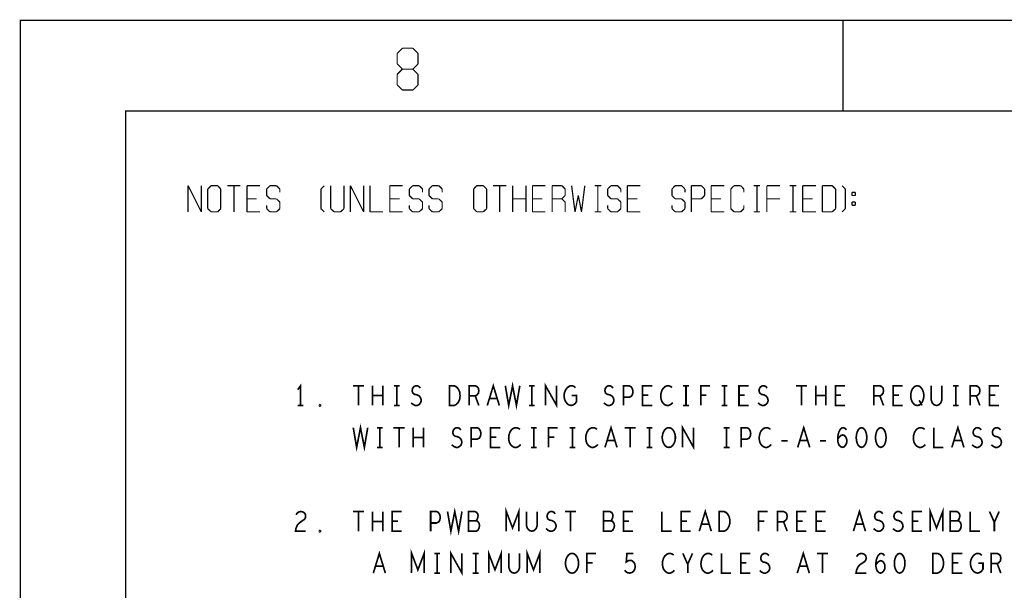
# Model space of a CAD drawing. Extents: x -16.7 to 17.3, y -13.5 to 8.5.
# Tile 12 of 37: x -16.7 to -12, y 5.8 to 8.5. Entities that reach past the tile are written whole.
import ezdxf

# ---------------------------------------------------------------- set-up
doc = ezdxf.new("R2010")
doc.units = 0
doc.layers.add('FAB_ART', color=2, linetype='CONTINUOUS')

msp = doc.modelspace()

# ---------------------------------------------------------------- linework, layer by layer
at = {"layer": 'FAB_ART'}
for points, const_width in [([(-16.6865, -13.509), (17.3135, -13.509), (17.3135, 8.491), (-16.6865, 8.491), (-16.6865, -13.509)], 0.006), ([(-12.7595, 8.058), (-12.7595, 8.491)], 0.006), ([(-14.8875, 8.333), (-14.8625, 8.358)], 0.006), ([(-14.8875, 8.283), (-14.8875, 8.333)], 0.006), ([(-14.8625, 8.358), (-14.8125, 8.358)], 0.006), ([(-14.8125, 8.358), (-14.7875, 8.333)], 0.006), ([(-14.7875, 8.333), (-14.7875, 8.283)], 0.006), ([(-14.8625, 8.258), (-14.8875, 8.283)], 0.006), ([(-14.7875, 8.283), (-14.8125, 8.258)], 0.006), ([(-14.8875, 8.233), (-14.8625, 8.258)], 0.006), ([(-14.8875, 8.183), (-14.8875, 8.233)], 0.006), ([(-14.8625, 8.258), (-14.8125, 8.258)], 0.006), ([(-14.8125, 8.258), (-14.7875, 8.233)], 0.006), ([(-14.7875, 8.233), (-14.7875, 8.183)], 0.006), ([(-14.8625, 8.158), (-14.8875, 8.183)], 0.006), ([(-14.7875, 8.183), (-14.8125, 8.158)], 0.006), ([(-14.8125, 8.158), (-14.8625, 8.158)], 0.006), ([(-16.1835, -13.009), (16.5805, -13.009), (16.5805, 8.058), (-16.1835, 8.058), (-16.1835, -13.009)], 0.006), ([(-15.8855, 7.702), (-15.8225, 7.577)], 0.006), ([(-15.8855, 7.577), (-15.8855, 7.702)], 0.006), ([(-15.8225, 7.577), (-15.8225, 7.702)], 0.006), ([(-15.7915, 7.686), (-15.7755, 7.702)], 0.006), ([(-15.7915, 7.592), (-15.7915, 7.686)], 0.006), ([(-15.7755, 7.702), (-15.7445, 7.702)], 0.006), ([(-15.7445, 7.702), (-15.7295, 7.686)], 0.006), ([(-15.7295, 7.686), (-15.7295, 7.592)], 0.006), ([(-15.6975, 7.702), (-15.6355, 7.702)], 0.006), ([(-15.6665, 7.702), (-15.6665, 7.577)], 0.006), ([(-15.6045, 7.702), (-15.6045, 7.577)], 0.006), ([(-15.5415, 7.702), (-15.6045, 7.702)], 0.006), ([(-15.5105, 7.686), (-15.4945, 7.702)], 0.006), ([(-15.5105, 7.655), (-15.5105, 7.686)], 0.006), ([(-15.4945, 7.702), (-15.4635, 7.702)], 0.006), ([(-15.4635, 7.702), (-15.4475, 7.686)], 0.006), ([(-15.4475, 7.686), (-15.4475, 7.67)], 0.006), ([(-15.2355, 7.702), (-15.2515, 7.686)], 0.006), ([(-15.2515, 7.686), (-15.2515, 7.592)], 0.006), ([(-15.2045, 7.702), (-15.2045, 7.592)], 0.006), ([(-15.1415, 7.592), (-15.1415, 7.702)], 0.006), ([(-15.1105, 7.577), (-15.1105, 7.702)], 0.006), ([(-15.1105, 7.702), (-15.0475, 7.577)], 0.006), ([(-15.0475, 7.577), (-15.0475, 7.702)], 0.006), ([(-15.0165, 7.702), (-15.0165, 7.577)], 0.006), ([(-14.9225, 7.702), (-14.9225, 7.577)], 0.006), ([(-14.8605, 7.702), (-14.9225, 7.702)], 0.006), ([(-14.8295, 7.686), (-14.8135, 7.702)], 0.006), ([(-14.8295, 7.655), (-14.8295, 7.686)], 0.006), ([(-14.8135, 7.702), (-14.7825, 7.702)], 0.006), ([(-14.7825, 7.702), (-14.7665, 7.686)], 0.006), ([(-14.7665, 7.686), (-14.7665, 7.67)], 0.006), ([(-14.7355, 7.686), (-14.7195, 7.702)], 0.006), ([(-14.7355, 7.655), (-14.7355, 7.686)], 0.006), ([(-14.7195, 7.702), (-14.6885, 7.702)], 0.006), ([(-14.6885, 7.702), (-14.6725, 7.686)], 0.006), ([(-14.6725, 7.686), (-14.6725, 7.67)], 0.006), ([(-14.5225, 7.686), (-14.5075, 7.702)], 0.006), ([(-14.5225, 7.592), (-14.5225, 7.686)], 0.006), ([(-14.5075, 7.702), (-14.4765, 7.702)], 0.006), ([(-14.4765, 7.702), (-14.4605, 7.686)], 0.006), ([(-14.4605, 7.686), (-14.4605, 7.592)], 0.006), ([(-14.4295, 7.702), (-14.3665, 7.702)], 0.006), ([(-14.3975, 7.702), (-14.3975, 7.577)], 0.006), ([(-14.3355, 7.702), (-14.3355, 7.577)], 0.006), ([(-14.2725, 7.702), (-14.2725, 7.577)], 0.006), ([(-14.2415, 7.702), (-14.2415, 7.577)], 0.006), ([(-14.1795, 7.702), (-14.2415, 7.702)], 0.006), ([(-14.1475, 7.577), (-14.1475, 7.702)], 0.006), ([(-14.1475, 7.702), (-14.1015, 7.702)], 0.006), ([(-14.1015, 7.702), (-14.0855, 7.686)], 0.006), ([(-14.0855, 7.686), (-14.0855, 7.655)], 0.006), ([(-14.0545, 7.702), (-14.0385, 7.577)], 0.006), ([(-14.0075, 7.577), (-13.9915, 7.702)], 0.006), ([(-13.9445, 7.702), (-13.9135, 7.702)], 0.006), ([(-13.9295, 7.702), (-13.9295, 7.577)], 0.006), ([(-13.8825, 7.686), (-13.8665, 7.702)], 0.006), ([(-13.8825, 7.655), (-13.8825, 7.686)], 0.006), ([(-13.8665, 7.702), (-13.8355, 7.702)], 0.006), ([(-13.8355, 7.702), (-13.8195, 7.686)], 0.006), ([(-13.8195, 7.686), (-13.8195, 7.67)], 0.006), ([(-13.7885, 7.702), (-13.7885, 7.577)], 0.006), ([(-13.7265, 7.702), (-13.7885, 7.702)], 0.006), ([(-13.5755, 7.686), (-13.5605, 7.702)], 0.006), ([(-13.5755, 7.655), (-13.5755, 7.686)], 0.006), ([(-13.5605, 7.702), (-13.5295, 7.702)], 0.006), ([(-13.5295, 7.702), (-13.5135, 7.686)], 0.006), ([(-13.5135, 7.686), (-13.5135, 7.67)], 0.006), ([(-13.4825, 7.577), (-13.4825, 7.702)], 0.006), ([(-13.4825, 7.702), (-13.4355, 7.702)], 0.006), ([(-13.4355, 7.702), (-13.4195, 7.686)], 0.006), ([(-13.4195, 7.686), (-13.4195, 7.655)], 0.006), ([(-13.3885, 7.702), (-13.3885, 7.577)], 0.006), ([(-13.3255, 7.702), (-13.3885, 7.702)], 0.006), ([(-13.2795, 7.702), (-13.2945, 7.686)], 0.006), ([(-13.2945, 7.686), (-13.2945, 7.592)], 0.006), ([(-13.2475, 7.702), (-13.2795, 7.702)], 0.006), ([(-13.2325, 7.686), (-13.2475, 7.702)], 0.006), ([(-13.2325, 7.67), (-13.2325, 7.686)], 0.006), ([(-13.1855, 7.702), (-13.1545, 7.702)], 0.006), ([(-13.1695, 7.702), (-13.1695, 7.577)], 0.006), ([(-13.1225, 7.702), (-13.1225, 7.577)], 0.006), ([(-13.0605, 7.702), (-13.1225, 7.702)], 0.006), ([(-13.0135, 7.702), (-12.9825, 7.702)], 0.006), ([(-12.9975, 7.702), (-12.9975, 7.577)], 0.006), ([(-12.9515, 7.702), (-12.9515, 7.577)], 0.006), ([(-12.8885, 7.702), (-12.9515, 7.702)], 0.006), ([(-12.8575, 7.577), (-12.8575, 7.702)], 0.006), ([(-12.8575, 7.702), (-12.8105, 7.702)], 0.006), ([(-12.8105, 7.702), (-12.7945, 7.686)], 0.006), ([(-12.7945, 7.686), (-12.7945, 7.592)], 0.006), ([(-12.7635, 7.702), (-12.7475, 7.686)], 0.006), ([(-12.7475, 7.686), (-12.7475, 7.592)], 0.006), ([(-12.7165, 7.67), (-12.7165, 7.655)], 0.006), ([(-12.7005, 7.67), (-12.7165, 7.67)], 0.006), ([(-12.7005, 7.655), (-12.7005, 7.67)], 0.006), ([(-15.6045, 7.639), (-15.5575, 7.639)], 0.006), ([(-15.4945, 7.639), (-15.5105, 7.655)], 0.006), ([(-15.4635, 7.639), (-15.4945, 7.639)], 0.006), ([(-15.4475, 7.624), (-15.4635, 7.639)], 0.006), ([(-15.4475, 7.592), (-15.4475, 7.624)], 0.006), ([(-14.9225, 7.639), (-14.8755, 7.639)], 0.006), ([(-14.8135, 7.639), (-14.8295, 7.655)], 0.006), ([(-14.7825, 7.639), (-14.8135, 7.639)], 0.006), ([(-14.7665, 7.624), (-14.7825, 7.639)], 0.006), ([(-14.7665, 7.592), (-14.7665, 7.624)], 0.006), ([(-14.7195, 7.639), (-14.7355, 7.655)], 0.006), ([(-14.6885, 7.639), (-14.7195, 7.639)], 0.006), ([(-14.6725, 7.624), (-14.6885, 7.639)], 0.006), ([(-14.6725, 7.592), (-14.6725, 7.624)], 0.006), ([(-14.3355, 7.639), (-14.2725, 7.639)], 0.006), ([(-14.2415, 7.639), (-14.1945, 7.639)], 0.006), ([(-14.1015, 7.639), (-14.1475, 7.639)], 0.006), ([(-14.0855, 7.655), (-14.1015, 7.639)], 0.006), ([(-14.1015, 7.639), (-14.0855, 7.624)], 0.006), ([(-14.0855, 7.624), (-14.0855, 7.577)], 0.006), ([(-14.0385, 7.577), (-14.0225, 7.655)], 0.006), ([(-14.0225, 7.655), (-14.0075, 7.577)], 0.006), ([(-13.8665, 7.639), (-13.8825, 7.655)], 0.006), ([(-13.8355, 7.639), (-13.8665, 7.639)], 0.006), ([(-13.8195, 7.624), (-13.8355, 7.639)], 0.006), ([(-13.8195, 7.592), (-13.8195, 7.624)], 0.006), ([(-13.7885, 7.639), (-13.7415, 7.639)], 0.006), ([(-13.5605, 7.639), (-13.5755, 7.655)], 0.006), ([(-13.5295, 7.639), (-13.5605, 7.639)], 0.006), ([(-13.5135, 7.624), (-13.5295, 7.639)], 0.006), ([(-13.5135, 7.592), (-13.5135, 7.624)], 0.006), ([(-13.4355, 7.639), (-13.4825, 7.639)], 0.006), ([(-13.4195, 7.655), (-13.4355, 7.639)], 0.006), ([(-13.3885, 7.639), (-13.3415, 7.639)], 0.006), ([(-13.1225, 7.639), (-13.1225, 7.577)], 0.006), ([(-13.1225, 7.639), (-13.0605, 7.639)], 0.006), ([(-12.9515, 7.639), (-12.9045, 7.639)], 0.006), ([(-12.7165, 7.655), (-12.7005, 7.655)], 0.006), ([(-12.7165, 7.624), (-12.7165, 7.608)], 0.006), ([(-12.7005, 7.624), (-12.7165, 7.624)], 0.006), ([(-12.7005, 7.608), (-12.7005, 7.624)], 0.006), ([(-15.7755, 7.577), (-15.7915, 7.592)], 0.006), ([(-15.7445, 7.577), (-15.7755, 7.577)], 0.006), ([(-15.7295, 7.592), (-15.7445, 7.577)], 0.006), ([(-15.6045, 7.577), (-15.5415, 7.577)], 0.006), ([(-15.5105, 7.608), (-15.5105, 7.592)], 0.006), ([(-15.5105, 7.592), (-15.4945, 7.577)], 0.006), ([(-15.4945, 7.577), (-15.4635, 7.577)], 0.006), ([(-15.4635, 7.577), (-15.4475, 7.592)], 0.006), ([(-15.2515, 7.592), (-15.2355, 7.577)], 0.006), ([(-15.2045, 7.592), (-15.1885, 7.577)], 0.006), ([(-15.1885, 7.577), (-15.1575, 7.577)], 0.006), ([(-15.1575, 7.577), (-15.1415, 7.592)], 0.006), ([(-15.0165, 7.577), (-14.9545, 7.577)], 0.006), ([(-14.9225, 7.577), (-14.8605, 7.577)], 0.006), ([(-14.8295, 7.608), (-14.8295, 7.592)], 0.006), ([(-14.8295, 7.592), (-14.8135, 7.577)], 0.006), ([(-14.8135, 7.577), (-14.7825, 7.577)], 0.006), ([(-14.7825, 7.577), (-14.7665, 7.592)], 0.006), ([(-14.7355, 7.608), (-14.7355, 7.592)], 0.006), ([(-14.7355, 7.592), (-14.7195, 7.577)], 0.006), ([(-14.7195, 7.577), (-14.6885, 7.577)], 0.006), ([(-14.6885, 7.577), (-14.6725, 7.592)], 0.006), ([(-14.5075, 7.577), (-14.5225, 7.592)], 0.006), ([(-14.4765, 7.577), (-14.5075, 7.577)], 0.006), ([(-14.4605, 7.592), (-14.4765, 7.577)], 0.006), ([(-14.2415, 7.577), (-14.1795, 7.577)], 0.006), ([(-13.9445, 7.577), (-13.9135, 7.577)], 0.006), ([(-13.8825, 7.608), (-13.8825, 7.592)], 0.006), ([(-13.8825, 7.592), (-13.8665, 7.577)], 0.006), ([(-13.8665, 7.577), (-13.8355, 7.577)], 0.006), ([(-13.8355, 7.577), (-13.8195, 7.592)], 0.006), ([(-13.7885, 7.577), (-13.7265, 7.577)], 0.006), ([(-13.5755, 7.608), (-13.5755, 7.592)], 0.006), ([(-13.5755, 7.592), (-13.5605, 7.577)], 0.006), ([(-13.5605, 7.577), (-13.5295, 7.577)], 0.006), ([(-13.5295, 7.577), (-13.5135, 7.592)], 0.006), ([(-13.3885, 7.577), (-13.3255, 7.577)], 0.006), ([(-13.2945, 7.592), (-13.2795, 7.577)], 0.006), ([(-13.2795, 7.577), (-13.2475, 7.577)], 0.006), ([(-13.2475, 7.577), (-13.2325, 7.592)], 0.006), ([(-13.2325, 7.592), (-13.2325, 7.608)], 0.006), ([(-13.1855, 7.577), (-13.1545, 7.577)], 0.006), ([(-13.0135, 7.577), (-12.9825, 7.577)], 0.006), ([(-12.9515, 7.577), (-12.8885, 7.577)], 0.006), ([(-12.8105, 7.577), (-12.8575, 7.577)], 0.006), ([(-12.7945, 7.592), (-12.8105, 7.577)], 0.006), ([(-12.7475, 7.592), (-12.7635, 7.577)], 0.006), ([(-12.7165, 7.608), (-12.7005, 7.608)], 0.006), ([(-15.3485, 6.653), (-15.3485, 6.747), (-15.3623, 6.7282)], 0.008), ([(-15.09895, 6.747), (-15.04605, 6.747)], 0.008), ([(-15.0725, 6.747), (-15.0725, 6.653)], 0.008), ([(-15.00465, 6.653), (-15.00465, 6.747)], 0.008), ([(-14.95635, 6.747), (-14.95635, 6.653)], 0.008), ([(-14.9023, 6.747), (-14.8747, 6.747)], 0.008), ([(-14.8885, 6.747), (-14.8885, 6.653)], 0.008), ([(-14.82065, 6.66553), (-14.81145, 6.6577), (-14.8011, 6.653), (-14.7919, 6.653), (-14.7827, 6.6577), (-14.7758, 6.66553), (-14.77235, 6.6765), (-14.77465, 6.68747), (-14.7804, 6.69687), (-14.79075, 6.70313), (-14.80455, 6.70627), (-14.8126, 6.71253), (-14.81605, 6.7235), (-14.81375, 6.73447), (-14.808, 6.7423), (-14.79995, 6.747), (-14.7919, 6.747), (-14.78385, 6.74387), (-14.77695, 6.73603)], 0.008), ([(-14.6378, 6.653), (-14.6378, 6.747), (-14.6148, 6.747), (-14.6056, 6.7423), (-14.5987, 6.73603), (-14.59295, 6.72663), (-14.58835, 6.71566), (-14.5872, 6.7), (-14.58835, 6.68433), (-14.59295, 6.67337), (-14.5987, 6.66396), (-14.6056, 6.6577), (-14.6148, 6.653), (-14.6378, 6.653)], 0.008), ([(-14.5435, 6.653), (-14.5435, 6.747), (-14.51475, 6.747), (-14.50555, 6.7423), (-14.4998, 6.73603), (-14.4975, 6.7235), (-14.4998, 6.71097), (-14.5067, 6.70313), (-14.51475, 6.69843), (-14.5435, 6.69843)], 0.008), ([(-14.45725, 6.653), (-14.4285, 6.747), (-14.39975, 6.653)], 0.008), ([(-14.371, 6.747), (-14.3549, 6.653), (-14.3365, 6.747), (-14.3181, 6.653), (-14.302, 6.747)], 0.008), ([(-14.2583, 6.747), (-14.2307, 6.747)], 0.008), ([(-14.2445, 6.747), (-14.2445, 6.653)], 0.008), ([(-14.17895, 6.653), (-14.17895, 6.747), (-14.12605, 6.653), (-14.12605, 6.747)], 0.008), ([(-14.0536, 6.7), (-14.0306, 6.7), (-14.0306, 6.6718), (-14.0375, 6.6624), (-14.04555, 6.65613), (-14.05705, 6.653), (-14.06855, 6.65613), (-14.0766, 6.6624), (-14.0835, 6.6718), (-14.0881, 6.68277), (-14.0904, 6.6953), (-14.0904, 6.70627), (-14.0881, 6.71566), (-14.0835, 6.72663), (-14.0766, 6.73603), (-14.0697, 6.7423), (-14.0605, 6.747), (-14.05245, 6.747), (-14.04325, 6.74387), (-14.03635, 6.7376)], 0.008), ([(-13.90065, 6.66553), (-13.89145, 6.6577), (-13.8811, 6.653), (-13.8719, 6.653), (-13.8627, 6.6577), (-13.8558, 6.66553), (-13.85235, 6.6765), (-13.85465, 6.68747), (-13.8604, 6.69687), (-13.87075, 6.70313), (-13.88455, 6.70627), (-13.8926, 6.71253), (-13.89605, 6.7235), (-13.89375, 6.73447), (-13.888, 6.7423), (-13.87995, 6.747), (-13.8719, 6.747), (-13.86385, 6.74387), (-13.85695, 6.73603)], 0.008), ([(-13.8075, 6.653), (-13.8075, 6.747), (-13.7799, 6.747), (-13.7707, 6.7423), (-13.7638, 6.73133), (-13.7615, 6.7188), (-13.7638, 6.70627), (-13.76955, 6.69687), (-13.7799, 6.69216), (-13.8075, 6.69216)], 0.008), ([(-13.6695, 6.653), (-13.7155, 6.653), (-13.7155, 6.747), (-13.6695, 6.747)], 0.008), ([(-13.5752, 6.73917), (-13.5821, 6.74387), (-13.59015, 6.747), (-13.59935, 6.747), (-13.6097, 6.7423), (-13.61775, 6.73447), (-13.6235, 6.72507), (-13.6281, 6.7094), (-13.62925, 6.6953), (-13.62695, 6.6812), (-13.6235, 6.6718), (-13.6166, 6.6624), (-13.60855, 6.65613), (-13.6005, 6.653), (-13.59245, 6.653), (-13.5844, 6.65613), (-13.5775, 6.66083), (-13.57175, 6.6671)], 0.008), ([(-13.5223, 6.747), (-13.4947, 6.747)], 0.008), ([(-13.5085, 6.747), (-13.5085, 6.653)], 0.008), ([(-13.43835, 6.653), (-13.43835, 6.747), (-13.39465, 6.747)], 0.008), ([(-13.3383, 6.747), (-13.3107, 6.747)], 0.008), ([(-13.3245, 6.747), (-13.3245, 6.653)], 0.008), ([(-13.2095, 6.653), (-13.2555, 6.653), (-13.2555, 6.747), (-13.2095, 6.747)], 0.008), ([(-13.16465, 6.66553), (-13.15545, 6.6577), (-13.1451, 6.653), (-13.1359, 6.653), (-13.1267, 6.6577), (-13.1198, 6.66553), (-13.11635, 6.6765), (-13.11865, 6.68747), (-13.1244, 6.69687), (-13.13475, 6.70313), (-13.14855, 6.70627), (-13.1566, 6.71253), (-13.16005, 6.7235), (-13.15775, 6.73447), (-13.152, 6.7423), (-13.14395, 6.747), (-13.1359, 6.747), (-13.12785, 6.74387), (-13.12095, 6.73603)], 0.008), ([(-12.98295, 6.747), (-12.93005, 6.747)], 0.008), ([(-12.9565, 6.747), (-12.9565, 6.653)], 0.008), ([(-12.88865, 6.653), (-12.88865, 6.747)], 0.008), ([(-12.84035, 6.747), (-12.84035, 6.653)], 0.008), ([(-12.7495, 6.653), (-12.7955, 6.653), (-12.7955, 6.747), (-12.7495, 6.747)], 0.008), ([(-12.6115, 6.653), (-12.6115, 6.747), (-12.58275, 6.747), (-12.57355, 6.7423), (-12.5678, 6.73603), (-12.5655, 6.7235), (-12.5678, 6.71097), (-12.5747, 6.70313), (-12.58275, 6.69843), (-12.6115, 6.69843)], 0.008), ([(-12.4735, 6.653), (-12.5195, 6.653), (-12.5195, 6.747), (-12.4735, 6.747)], 0.008), ([(-12.4045, 6.653), (-12.4137, 6.65457), (-12.42175, 6.66083), (-12.42865, 6.67023), (-12.43325, 6.6812), (-12.43555, 6.69373), (-12.43555, 6.70627), (-12.43325, 6.7188), (-12.42865, 6.72977), (-12.42175, 6.73917), (-12.4137, 6.74543), (-12.4045, 6.747), (-12.3953, 6.74543), (-12.38725, 6.73917), (-12.38035, 6.72977), (-12.37575, 6.7188), (-12.37345, 6.70627), (-12.37345, 6.69373), (-12.37575, 6.6812), (-12.38035, 6.67023), (-12.38725, 6.66083), (-12.3953, 6.65457), (-12.4045, 6.653)], 0.008), ([(-12.3378, 6.747), (-12.3378, 6.67963), (-12.3332, 6.66553), (-12.324, 6.65613), (-12.3125, 6.653), (-12.301, 6.65613), (-12.2918, 6.66553), (-12.2872, 6.67963), (-12.2872, 6.747)], 0.008), ([(-12.2343, 6.747), (-12.2067, 6.747)], 0.008), ([(-12.2205, 6.747), (-12.2205, 6.653)], 0.008), ([(-12.1515, 6.653), (-12.1515, 6.747), (-12.12275, 6.747), (-12.11355, 6.7423), (-12.1078, 6.73603), (-12.1055, 6.7235), (-12.1078, 6.71097), (-12.1147, 6.70313), (-12.12275, 6.69843), (-12.1515, 6.69843)], 0.008), ([(-12.0135, 6.653), (-12.0595, 6.653), (-12.0595, 6.747), (-12.0135, 6.747)], 0.008), ([(-14.95635, 6.7), (-15.00465, 6.7)], 0.008), ([(-14.51475, 6.69843), (-14.4975, 6.653)], 0.008), ([(-14.4101, 6.6859), (-14.4469, 6.6859)], 0.008), ([(-13.6879, 6.70157), (-13.7155, 6.70157)], 0.008), ([(-13.41075, 6.70157), (-13.43835, 6.70157)], 0.008), ([(-13.2279, 6.70157), (-13.2555, 6.70157)], 0.008), ([(-12.84035, 6.7), (-12.88865, 6.7)], 0.008), ([(-12.7679, 6.70157), (-12.7955, 6.70157)], 0.008), ([(-12.58275, 6.69843), (-12.5655, 6.653)], 0.008), ([(-12.4919, 6.70157), (-12.5195, 6.70157)], 0.008), ([(-12.3953, 6.67807), (-12.3815, 6.653)], 0.008), ([(-12.12275, 6.69843), (-12.1055, 6.653)], 0.008), ([(-12.0319, 6.70157), (-12.0595, 6.70157)], 0.008), ([(-15.3623, 6.653), (-15.3347, 6.653)], 0.008), ([(-15.2565, 6.64987), (-15.2588, 6.65143), (-15.2588, 6.65457), (-15.2565, 6.65613), (-15.2542, 6.65457), (-15.2542, 6.65143), (-15.2565, 6.64987)], 0.008), ([(-14.9023, 6.653), (-14.8747, 6.653)], 0.008), ([(-14.2583, 6.653), (-14.2307, 6.653)], 0.008), ([(-13.5223, 6.653), (-13.4947, 6.653)], 0.008), ([(-13.3383, 6.653), (-13.3107, 6.653)], 0.008), ([(-12.2343, 6.653), (-12.2067, 6.653)], 0.008), ([(-15.097, 6.547), (-15.0809, 6.453), (-15.0625, 6.547), (-15.0441, 6.453), (-15.028, 6.547)], 0.008), ([(-14.9843, 6.547), (-14.9567, 6.547)], 0.008), ([(-14.9705, 6.547), (-14.9705, 6.453)], 0.008), ([(-14.90495, 6.547), (-14.85205, 6.547)], 0.008), ([(-14.8785, 6.547), (-14.8785, 6.453)], 0.008), ([(-14.81065, 6.453), (-14.81065, 6.547)], 0.008), ([(-14.76235, 6.547), (-14.76235, 6.453)], 0.008), ([(-14.62665, 6.46553), (-14.61745, 6.4577), (-14.6071, 6.453), (-14.5979, 6.453), (-14.5887, 6.4577), (-14.5818, 6.46553), (-14.57835, 6.4765), (-14.58065, 6.48747), (-14.5864, 6.49687), (-14.59675, 6.50313), (-14.61055, 6.50627), (-14.6186, 6.51253), (-14.62205, 6.5235), (-14.61975, 6.53447), (-14.614, 6.5423), (-14.60595, 6.547), (-14.5979, 6.547), (-14.58985, 6.54387), (-14.58295, 6.53603)], 0.008), ([(-14.5335, 6.453), (-14.5335, 6.547), (-14.5059, 6.547), (-14.4967, 6.5423), (-14.4898, 6.53133), (-14.4875, 6.5188), (-14.4898, 6.50627), (-14.49555, 6.49687), (-14.5059, 6.49216), (-14.5335, 6.49216)], 0.008), ([(-14.3955, 6.453), (-14.4415, 6.453), (-14.4415, 6.547), (-14.3955, 6.547)], 0.008), ([(-14.3012, 6.53917), (-14.3081, 6.54387), (-14.31615, 6.547), (-14.32535, 6.547), (-14.3357, 6.5423), (-14.34375, 6.53447), (-14.3495, 6.52507), (-14.3541, 6.5094), (-14.35525, 6.4953), (-14.35295, 6.4812), (-14.3495, 6.4718), (-14.3426, 6.4624), (-14.33455, 6.45613), (-14.3265, 6.453), (-14.31845, 6.453), (-14.3104, 6.45613), (-14.3035, 6.46083), (-14.29775, 6.4671)], 0.008), ([(-14.2483, 6.547), (-14.2207, 6.547)], 0.008), ([(-14.2345, 6.547), (-14.2345, 6.453)], 0.008), ([(-14.16435, 6.453), (-14.16435, 6.547), (-14.12065, 6.547)], 0.008), ([(-14.0643, 6.547), (-14.0367, 6.547)], 0.008), ([(-14.0505, 6.547), (-14.0505, 6.453)], 0.008), ([(-13.9332, 6.53917), (-13.9401, 6.54387), (-13.94815, 6.547), (-13.95735, 6.547), (-13.9677, 6.5423), (-13.97575, 6.53447), (-13.9815, 6.52507), (-13.9861, 6.5094), (-13.98725, 6.4953), (-13.98495, 6.4812), (-13.9815, 6.4718), (-13.9746, 6.4624), (-13.96655, 6.45613), (-13.9585, 6.453), (-13.95045, 6.453), (-13.9424, 6.45613), (-13.9355, 6.46083), (-13.92975, 6.4671)], 0.008), ([(-13.89525, 6.453), (-13.8665, 6.547), (-13.83775, 6.453)], 0.008), ([(-13.80095, 6.547), (-13.74805, 6.547)], 0.008), ([(-13.7745, 6.547), (-13.7745, 6.453)], 0.008), ([(-13.6963, 6.547), (-13.6687, 6.547)], 0.008), ([(-13.6825, 6.547), (-13.6825, 6.453)], 0.008), ([(-13.5905, 6.453), (-13.5997, 6.45457), (-13.60775, 6.46083), (-13.61465, 6.47023), (-13.61925, 6.4812), (-13.62155, 6.49373), (-13.62155, 6.50627), (-13.61925, 6.5188), (-13.61465, 6.52977), (-13.60775, 6.53917), (-13.5997, 6.54543), (-13.5905, 6.547), (-13.5813, 6.54543), (-13.57325, 6.53917), (-13.56635, 6.52977), (-13.56175, 6.5188), (-13.55945, 6.50627), (-13.55945, 6.49373), (-13.56175, 6.4812), (-13.56635, 6.47023), (-13.57325, 6.46083), (-13.5813, 6.45457), (-13.5905, 6.453)], 0.008), ([(-13.52495, 6.453), (-13.52495, 6.547), (-13.47205, 6.453), (-13.47205, 6.547)], 0.008), ([(-13.3283, 6.547), (-13.3007, 6.547)], 0.008), ([(-13.3145, 6.547), (-13.3145, 6.453)], 0.008), ([(-13.2455, 6.453), (-13.2455, 6.547), (-13.2179, 6.547), (-13.2087, 6.5423), (-13.2018, 6.53133), (-13.1995, 6.5188), (-13.2018, 6.50627), (-13.20755, 6.49687), (-13.2179, 6.49216), (-13.2455, 6.49216)], 0.008), ([(-13.1052, 6.53917), (-13.1121, 6.54387), (-13.12015, 6.547), (-13.12935, 6.547), (-13.1397, 6.5423), (-13.14775, 6.53447), (-13.1535, 6.52507), (-13.1581, 6.5094), (-13.15925, 6.4953), (-13.15695, 6.4812), (-13.1535, 6.4718), (-13.1466, 6.4624), (-13.13855, 6.45613), (-13.1305, 6.453), (-13.12245, 6.453), (-13.1144, 6.45613), (-13.1075, 6.46083), (-13.10175, 6.4671)], 0.008), ([(-12.97525, 6.453), (-12.9465, 6.547), (-12.91775, 6.453)], 0.008), ([(-12.78435, 6.49216), (-12.7763, 6.50313), (-12.7694, 6.5094), (-12.7602, 6.51253), (-12.75215, 6.5094), (-12.7464, 6.50313), (-12.7418, 6.49373), (-12.74065, 6.48277), (-12.7418, 6.47337), (-12.7464, 6.46396), (-12.7533, 6.45613), (-12.76135, 6.453), (-12.77055, 6.45613), (-12.7786, 6.46553), (-12.7832, 6.47963), (-12.78435, 6.4953), (-12.78205, 6.51566), (-12.7786, 6.52663), (-12.77285, 6.5376), (-12.7648, 6.54543), (-12.75675, 6.547), (-12.7487, 6.54387), (-12.74295, 6.53603)], 0.008), ([(-12.6705, 6.547), (-12.6797, 6.54387), (-12.6866, 6.53603), (-12.6912, 6.52663), (-12.69465, 6.5141), (-12.6958, 6.5), (-12.69465, 6.4859), (-12.6912, 6.47337), (-12.6866, 6.46396), (-12.6797, 6.45613), (-12.6705, 6.453), (-12.6613, 6.45613), (-12.6544, 6.46396), (-12.6498, 6.47337), (-12.64635, 6.4859), (-12.6452, 6.5), (-12.64635, 6.5141), (-12.6498, 6.52663), (-12.6544, 6.53603), (-12.6613, 6.54387), (-12.6705, 6.547)], 0.008), ([(-12.5785, 6.547), (-12.5877, 6.54387), (-12.5946, 6.53603), (-12.5992, 6.52663), (-12.60265, 6.5141), (-12.6038, 6.5), (-12.60265, 6.4859), (-12.5992, 6.47337), (-12.5946, 6.46396), (-12.5877, 6.45613), (-12.5785, 6.453), (-12.5693, 6.45613), (-12.5624, 6.46396), (-12.5578, 6.47337), (-12.55435, 6.4859), (-12.5532, 6.5), (-12.55435, 6.5141), (-12.5578, 6.52663), (-12.5624, 6.53603), (-12.5693, 6.54387), (-12.5785, 6.547)], 0.008), ([(-12.3692, 6.53917), (-12.3761, 6.54387), (-12.38415, 6.547), (-12.39335, 6.547), (-12.4037, 6.5423), (-12.41175, 6.53447), (-12.4175, 6.52507), (-12.4221, 6.5094), (-12.42325, 6.4953), (-12.42095, 6.4812), (-12.4175, 6.4718), (-12.4106, 6.4624), (-12.40255, 6.45613), (-12.3945, 6.453), (-12.38645, 6.453), (-12.3784, 6.45613), (-12.3715, 6.46083), (-12.36575, 6.4671)], 0.008), ([(-12.3255, 6.547), (-12.3255, 6.453), (-12.2795, 6.453)], 0.008), ([(-12.23925, 6.453), (-12.2105, 6.547), (-12.18175, 6.453)], 0.008), ([(-12.14265, 6.46553), (-12.13345, 6.4577), (-12.1231, 6.453), (-12.1139, 6.453), (-12.1047, 6.4577), (-12.0978, 6.46553), (-12.09435, 6.4765), (-12.09665, 6.48747), (-12.1024, 6.49687), (-12.11275, 6.50313), (-12.12655, 6.50627), (-12.1346, 6.51253), (-12.13805, 6.5235), (-12.13575, 6.53447), (-12.13, 6.5423), (-12.12195, 6.547), (-12.1139, 6.547), (-12.10585, 6.54387), (-12.09895, 6.53603)], 0.008), ([(-12.05065, 6.46553), (-12.04145, 6.4577), (-12.0311, 6.453), (-12.0219, 6.453), (-12.0127, 6.4577), (-12.0058, 6.46553), (-12.00235, 6.4765), (-12.00465, 6.48747), (-12.0104, 6.49687), (-12.02075, 6.50313), (-12.03455, 6.50627), (-12.0426, 6.51253), (-12.04605, 6.5235), (-12.04375, 6.53447), (-12.038, 6.5423), (-12.02995, 6.547), (-12.0219, 6.547), (-12.01385, 6.54387), (-12.00695, 6.53603)], 0.008), ([(-14.76235, 6.5), (-14.81065, 6.5)], 0.008), ([(-14.4139, 6.50157), (-14.4415, 6.50157)], 0.008), ([(-14.13675, 6.50157), (-14.16435, 6.50157)], 0.008), ([(-13.8481, 6.4859), (-13.8849, 6.4859)], 0.008), ([(-13.05345, 6.48433), (-13.02355, 6.48433)], 0.008), ([(-12.9281, 6.4859), (-12.9649, 6.4859)], 0.008), ([(-12.86945, 6.48433), (-12.83955, 6.48433)], 0.008), ([(-12.1921, 6.4859), (-12.2289, 6.4859)], 0.008), ([(-14.9843, 6.453), (-14.9567, 6.453)], 0.008), ([(-14.2483, 6.453), (-14.2207, 6.453)], 0.008), ([(-14.0643, 6.453), (-14.0367, 6.453)], 0.008), ([(-13.6963, 6.453), (-13.6687, 6.453)], 0.008), ([(-13.3283, 6.453), (-13.3007, 6.453)], 0.008), ([(-14.647, 6.147), (-14.6309, 6.053), (-14.6125, 6.147), (-14.5941, 6.053), (-14.578, 6.147)], 0.008), ([(-14.3664, 6.053), (-14.3664, 6.147), (-14.3365, 6.06867), (-14.3066, 6.147), (-14.3066, 6.053)], 0.008), ([(-13.44525, 6.053), (-13.4165, 6.147), (-13.38775, 6.053)], 0.008), ([(-12.70925, 6.053), (-12.6805, 6.147), (-12.65175, 6.053)], 0.008), ([(-12.3424, 6.053), (-12.3424, 6.147), (-12.3125, 6.06867), (-12.2826, 6.147), (-12.2826, 6.053)], 0.008), ([(-15.37035, 6.13133), (-15.36345, 6.14073), (-15.3554, 6.14543), (-15.3462, 6.147), (-15.3347, 6.14387), (-15.32665, 6.13603), (-15.32435, 6.12663), (-15.3255, 6.11723), (-15.3301, 6.1094), (-15.3531, 6.09373), (-15.36345, 6.08277), (-15.37035, 6.0671), (-15.37265, 6.053), (-15.32435, 6.053)], 0.008), ([(-15.09895, 6.147), (-15.04605, 6.147)], 0.008), ([(-15.0725, 6.147), (-15.0725, 6.053)], 0.008), ([(-15.00465, 6.053), (-15.00465, 6.147)], 0.008), ([(-14.95635, 6.147), (-14.95635, 6.053)], 0.008), ([(-14.8655, 6.053), (-14.9115, 6.053), (-14.9115, 6.147), (-14.8655, 6.147)], 0.008), ([(-14.7275, 6.053), (-14.7275, 6.147), (-14.6999, 6.147), (-14.6907, 6.1423), (-14.6838, 6.13133), (-14.6815, 6.1188), (-14.6838, 6.10627), (-14.68955, 6.09687), (-14.6999, 6.09216), (-14.7275, 6.09216)], 0.008), ([(-14.5113, 6.10313), (-14.5067, 6.10783), (-14.50325, 6.11566), (-14.50095, 6.12663), (-14.50325, 6.13603), (-14.50785, 6.1423), (-14.5159, 6.147), (-14.54695, 6.147), (-14.54695, 6.053), (-14.509, 6.053), (-14.50095, 6.05927), (-14.49635, 6.06867), (-14.49405, 6.07963), (-14.49635, 6.0906), (-14.50325, 6.1), (-14.5113, 6.10313), (-14.54695, 6.10313)], 0.008), ([(-14.2698, 6.147), (-14.2698, 6.07963), (-14.2652, 6.06553), (-14.256, 6.05613), (-14.2445, 6.053), (-14.233, 6.05613), (-14.2238, 6.06553), (-14.2192, 6.07963), (-14.2192, 6.147)], 0.008), ([(-14.17665, 6.06553), (-14.16745, 6.0577), (-14.1571, 6.053), (-14.1479, 6.053), (-14.1387, 6.0577), (-14.1318, 6.06553), (-14.12835, 6.0765), (-14.13065, 6.08747), (-14.1364, 6.09687), (-14.14675, 6.10313), (-14.16055, 6.10627), (-14.1686, 6.11253), (-14.17205, 6.1235), (-14.16975, 6.13447), (-14.164, 6.1423), (-14.15595, 6.147), (-14.1479, 6.147), (-14.13985, 6.14387), (-14.13295, 6.13603)], 0.008), ([(-14.08695, 6.147), (-14.03405, 6.147)], 0.008), ([(-14.0605, 6.147), (-14.0605, 6.053)], 0.008), ([(-13.8673, 6.10313), (-13.8627, 6.10783), (-13.85925, 6.11566), (-13.85695, 6.12663), (-13.85925, 6.13603), (-13.86385, 6.1423), (-13.8719, 6.147), (-13.90295, 6.147), (-13.90295, 6.053), (-13.865, 6.053), (-13.85695, 6.05927), (-13.85235, 6.06867), (-13.85005, 6.07963), (-13.85235, 6.0906), (-13.85925, 6.1), (-13.8673, 6.10313), (-13.90295, 6.10313)], 0.008), ([(-13.7615, 6.053), (-13.8075, 6.053), (-13.8075, 6.147), (-13.7615, 6.147)], 0.008), ([(-13.6235, 6.147), (-13.6235, 6.053), (-13.5775, 6.053)], 0.008), ([(-13.4855, 6.053), (-13.5315, 6.053), (-13.5315, 6.147), (-13.4855, 6.147)], 0.008), ([(-13.3498, 6.053), (-13.3498, 6.147), (-13.3268, 6.147), (-13.3176, 6.1423), (-13.3107, 6.13603), (-13.30495, 6.12663), (-13.30035, 6.11566), (-13.2992, 6.1), (-13.30035, 6.08433), (-13.30495, 6.07337), (-13.3107, 6.06396), (-13.3176, 6.0577), (-13.3268, 6.053), (-13.3498, 6.053)], 0.008), ([(-13.16235, 6.053), (-13.16235, 6.147), (-13.11865, 6.147)], 0.008), ([(-13.0715, 6.053), (-13.0715, 6.147), (-13.04275, 6.147), (-13.03355, 6.1423), (-13.0278, 6.13603), (-13.0255, 6.1235), (-13.0278, 6.11097), (-13.0347, 6.10313), (-13.04275, 6.09843), (-13.0715, 6.09843)], 0.008), ([(-12.9335, 6.053), (-12.9795, 6.053), (-12.9795, 6.147), (-12.9335, 6.147)], 0.008), ([(-12.8415, 6.053), (-12.8875, 6.053), (-12.8875, 6.147), (-12.8415, 6.147)], 0.008), ([(-12.61265, 6.06553), (-12.60345, 6.0577), (-12.5931, 6.053), (-12.5839, 6.053), (-12.5747, 6.0577), (-12.5678, 6.06553), (-12.56435, 6.0765), (-12.56665, 6.08747), (-12.5724, 6.09687), (-12.58275, 6.10313), (-12.59655, 6.10627), (-12.6046, 6.11253), (-12.60805, 6.1235), (-12.60575, 6.13447), (-12.6, 6.1423), (-12.59195, 6.147), (-12.5839, 6.147), (-12.57585, 6.14387), (-12.56895, 6.13603)], 0.008), ([(-12.52065, 6.06553), (-12.51145, 6.0577), (-12.5011, 6.053), (-12.4919, 6.053), (-12.4827, 6.0577), (-12.4758, 6.06553), (-12.47235, 6.0765), (-12.47465, 6.08747), (-12.4804, 6.09687), (-12.49075, 6.10313), (-12.50455, 6.10627), (-12.5126, 6.11253), (-12.51605, 6.1235), (-12.51375, 6.13447), (-12.508, 6.1423), (-12.49995, 6.147), (-12.4919, 6.147), (-12.48385, 6.14387), (-12.47695, 6.13603)], 0.008), ([(-12.3815, 6.053), (-12.4275, 6.053), (-12.4275, 6.147), (-12.3815, 6.147)], 0.008), ([(-12.2113, 6.10313), (-12.2067, 6.10783), (-12.20325, 6.11566), (-12.20095, 6.12663), (-12.20325, 6.13603), (-12.20785, 6.1423), (-12.2159, 6.147), (-12.24695, 6.147), (-12.24695, 6.053), (-12.209, 6.053), (-12.20095, 6.05927), (-12.19635, 6.06867), (-12.19405, 6.07963), (-12.19635, 6.0906), (-12.20325, 6.1), (-12.2113, 6.10313), (-12.24695, 6.10313)], 0.008), ([(-12.1515, 6.147), (-12.1515, 6.053), (-12.1055, 6.053)], 0.008), ([(-12.0365, 6.053), (-12.0365, 6.0953), (-12.0595, 6.147)], 0.008), ([(-12.0135, 6.147), (-12.0365, 6.0953)], 0.008), ([(-14.95635, 6.1), (-15.00465, 6.1)], 0.008), ([(-14.8839, 6.10157), (-14.9115, 6.10157)], 0.008), ([(-13.7799, 6.10157), (-13.8075, 6.10157)], 0.008), ([(-13.5039, 6.10157), (-13.5315, 6.10157)], 0.008), ([(-13.3981, 6.0859), (-13.4349, 6.0859)], 0.008), ([(-13.13475, 6.10157), (-13.16235, 6.10157)], 0.008), ([(-13.04275, 6.09843), (-13.0255, 6.053)], 0.008), ([(-12.9519, 6.10157), (-12.9795, 6.10157)], 0.008), ([(-12.8599, 6.10157), (-12.8875, 6.10157)], 0.008), ([(-12.6621, 6.0859), (-12.6989, 6.0859)], 0.008), ([(-12.3999, 6.10157), (-12.4275, 6.10157)], 0.008), ([(-15.2565, 6.04987), (-15.2588, 6.05143), (-15.2588, 6.05457), (-15.2565, 6.05613), (-15.2542, 6.05457), (-15.2542, 6.05143), (-15.2565, 6.04987)], 0.008), ([(-15.00125, 5.853), (-14.9725, 5.947), (-14.94375, 5.853)], 0.008), ([(-14.8184, 5.853), (-14.8184, 5.947), (-14.7885, 5.86867), (-14.7586, 5.947), (-14.7586, 5.853)], 0.008), ([(-14.7103, 5.947), (-14.6827, 5.947)], 0.008), ([(-14.6965, 5.947), (-14.6965, 5.853)], 0.008), ([(-14.63095, 5.853), (-14.63095, 5.947), (-14.57805, 5.853), (-14.57805, 5.947)], 0.008), ([(-14.5263, 5.947), (-14.4987, 5.947)], 0.008), ([(-14.5125, 5.947), (-14.5125, 5.853)], 0.008), ([(-14.4504, 5.853), (-14.4504, 5.947), (-14.4205, 5.86867), (-14.3906, 5.947), (-14.3906, 5.853)], 0.008), ([(-14.3538, 5.947), (-14.3538, 5.87963), (-14.3492, 5.86553), (-14.34, 5.85613), (-14.3285, 5.853), (-14.317, 5.85613), (-14.3078, 5.86553), (-14.3032, 5.87963), (-14.3032, 5.947)], 0.008), ([(-14.2664, 5.853), (-14.2664, 5.947), (-14.2365, 5.86867), (-14.2066, 5.947), (-14.2066, 5.853)], 0.008), ([(-14.0525, 5.853), (-14.0617, 5.85457), (-14.06975, 5.86083), (-14.07665, 5.87023), (-14.08125, 5.8812), (-14.08355, 5.89373), (-14.08355, 5.90627), (-14.08125, 5.9188), (-14.07665, 5.92977), (-14.06975, 5.93917), (-14.0617, 5.94543), (-14.0525, 5.947), (-14.0433, 5.94543), (-14.03525, 5.93917), (-14.02835, 5.92977), (-14.02375, 5.9188), (-14.02145, 5.90627), (-14.02145, 5.89373), (-14.02375, 5.8812), (-14.02835, 5.87023), (-14.03525, 5.86083), (-14.0433, 5.85457), (-14.0525, 5.853)], 0.008), ([(-13.98235, 5.853), (-13.98235, 5.947), (-13.93865, 5.947)], 0.008), ([(-13.8018, 5.8671), (-13.7949, 5.85927), (-13.78685, 5.85457), (-13.7765, 5.853), (-13.76615, 5.85613), (-13.7581, 5.8624), (-13.75235, 5.87337), (-13.7512, 5.8859), (-13.7535, 5.89843), (-13.75925, 5.90627), (-13.7673, 5.91253), (-13.77535, 5.9141), (-13.7834, 5.91253), (-13.79375, 5.90627), (-13.7903, 5.947), (-13.75925, 5.947)], 0.008), ([(-13.5672, 5.93917), (-13.5741, 5.94387), (-13.58215, 5.947), (-13.59135, 5.947), (-13.6017, 5.9423), (-13.60975, 5.93447), (-13.6155, 5.92507), (-13.6201, 5.9094), (-13.62125, 5.8953), (-13.61895, 5.8812), (-13.6155, 5.8718), (-13.6086, 5.8624), (-13.60055, 5.85613), (-13.5925, 5.853), (-13.58445, 5.853), (-13.5764, 5.85613), (-13.5695, 5.86083), (-13.56375, 5.8671)], 0.008), ([(-13.5005, 5.853), (-13.5005, 5.8953), (-13.5235, 5.947)], 0.008), ([(-13.4775, 5.947), (-13.5005, 5.8953)], 0.008), ([(-13.3832, 5.93917), (-13.3901, 5.94387), (-13.39815, 5.947), (-13.40735, 5.947), (-13.4177, 5.9423), (-13.42575, 5.93447), (-13.4315, 5.92507), (-13.4361, 5.9094), (-13.43725, 5.8953), (-13.43495, 5.8812), (-13.4315, 5.8718), (-13.4246, 5.8624), (-13.41655, 5.85613), (-13.4085, 5.853), (-13.40045, 5.853), (-13.3924, 5.85613), (-13.3855, 5.86083), (-13.37975, 5.8671)], 0.008), ([(-13.3395, 5.947), (-13.3395, 5.853), (-13.2935, 5.853)], 0.008), ([(-13.2015, 5.853), (-13.2475, 5.853), (-13.2475, 5.947), (-13.2015, 5.947)], 0.008), ([(-13.15665, 5.86553), (-13.14745, 5.8577), (-13.1371, 5.853), (-13.1279, 5.853), (-13.1187, 5.8577), (-13.1118, 5.86553), (-13.10835, 5.8765), (-13.11065, 5.88747), (-13.1164, 5.89687), (-13.12675, 5.90313), (-13.14055, 5.90627), (-13.1486, 5.91253), (-13.15205, 5.9235), (-13.14975, 5.93447), (-13.144, 5.9423), (-13.13595, 5.947), (-13.1279, 5.947), (-13.11985, 5.94387), (-13.11295, 5.93603)], 0.008), ([(-12.97725, 5.853), (-12.9485, 5.947), (-12.91975, 5.853)], 0.008), ([(-12.88295, 5.947), (-12.83005, 5.947)], 0.008), ([(-12.8565, 5.947), (-12.8565, 5.853)], 0.008), ([(-12.69435, 5.93133), (-12.68745, 5.94073), (-12.6794, 5.94543), (-12.6702, 5.947), (-12.6587, 5.94387), (-12.65065, 5.93603), (-12.64835, 5.92663), (-12.6495, 5.91723), (-12.6541, 5.9094), (-12.6771, 5.89373), (-12.68745, 5.88277), (-12.69435, 5.8671), (-12.69665, 5.853), (-12.64835, 5.853)], 0.008), ([(-12.60235, 5.89216), (-12.5943, 5.90313), (-12.5874, 5.9094), (-12.5782, 5.91253), (-12.57015, 5.9094), (-12.5644, 5.90313), (-12.5598, 5.89373), (-12.55865, 5.88277), (-12.5598, 5.87337), (-12.5644, 5.86396), (-12.5713, 5.85613), (-12.57935, 5.853), (-12.58855, 5.85613), (-12.5966, 5.86553), (-12.6012, 5.87963), (-12.60235, 5.8953), (-12.60005, 5.91566), (-12.5966, 5.92663), (-12.59085, 5.9376), (-12.5828, 5.94543), (-12.57475, 5.947), (-12.5667, 5.94387), (-12.56095, 5.93603)], 0.008), ([(-12.4885, 5.947), (-12.4977, 5.94387), (-12.5046, 5.93603), (-12.5092, 5.92663), (-12.51265, 5.9141), (-12.5138, 5.9), (-12.51265, 5.8859), (-12.5092, 5.87337), (-12.5046, 5.86396), (-12.4977, 5.85613), (-12.4885, 5.853), (-12.4793, 5.85613), (-12.4724, 5.86396), (-12.4678, 5.87337), (-12.46435, 5.8859), (-12.4632, 5.9), (-12.46435, 5.9141), (-12.4678, 5.92663), (-12.4724, 5.93603), (-12.4793, 5.94387), (-12.4885, 5.947)], 0.008), ([(-12.3298, 5.853), (-12.3298, 5.947), (-12.3068, 5.947), (-12.2976, 5.9423), (-12.2907, 5.93603), (-12.28495, 5.92663), (-12.28035, 5.91566), (-12.2792, 5.9), (-12.28035, 5.88433), (-12.28495, 5.87337), (-12.2907, 5.86396), (-12.2976, 5.8577), (-12.3068, 5.853), (-12.3298, 5.853)], 0.008), ([(-12.1895, 5.853), (-12.2355, 5.853), (-12.2355, 5.947), (-12.1895, 5.947)], 0.008), ([(-12.1136, 5.9), (-12.0906, 5.9), (-12.0906, 5.8718), (-12.0975, 5.8624), (-12.10555, 5.85613), (-12.11705, 5.853), (-12.12855, 5.85613), (-12.1366, 5.8624), (-12.1435, 5.8718), (-12.1481, 5.88277), (-12.1504, 5.8953), (-12.1504, 5.90627), (-12.1481, 5.91566), (-12.1435, 5.92663), (-12.1366, 5.93603), (-12.1297, 5.9423), (-12.1205, 5.947), (-12.11245, 5.947), (-12.10325, 5.94387), (-12.09635, 5.9376)], 0.008), ([(-12.0515, 5.853), (-12.0515, 5.947), (-12.02275, 5.947), (-12.01355, 5.9423), (-12.0078, 5.93603), (-12.0055, 5.9235), (-12.0078, 5.91097), (-12.0147, 5.90313), (-12.02275, 5.89843), (-12.0515, 5.89843)], 0.008), ([(-14.9541, 5.8859), (-14.9909, 5.8859)], 0.008), ([(-13.95475, 5.90157), (-13.98235, 5.90157)], 0.008), ([(-13.2199, 5.90157), (-13.2475, 5.90157)], 0.008), ([(-12.9301, 5.8859), (-12.9669, 5.8859)], 0.008), ([(-12.2079, 5.90157), (-12.2355, 5.90157)], 0.008), ([(-12.02275, 5.89843), (-12.0055, 5.853)], 0.008), ([(-14.7103, 5.853), (-14.6827, 5.853)], 0.008), ([(-14.5263, 5.853), (-14.4987, 5.853)], 0.008)]:
    msp.add_lwpolyline(points, dxfattribs=dict(at, const_width=const_width))

doc.saveas('drawing.dxf')
